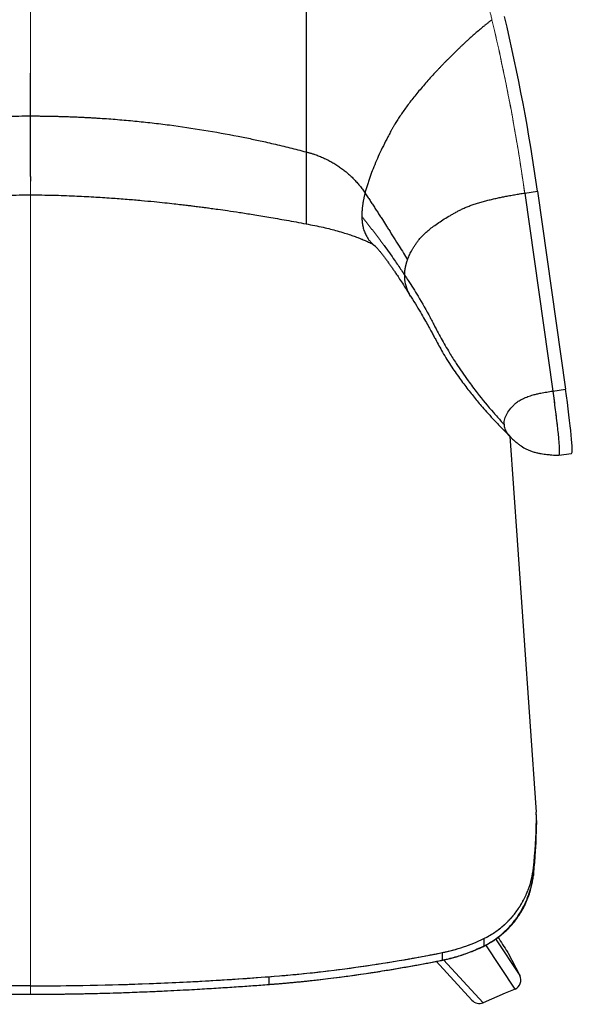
# Model space of a CAD drawing. Header units: millimetres. Extents: x 8 to 414, y 7 to 290.
# Tile 5 of 13: x 134 to 169, y 188 to 249. Entities that reach past the tile are written whole.
import ezdxf

# ---------------------------------------------------------------- set-up
doc = ezdxf.new("R2010")
doc.units = ezdxf.units.MM

msp = doc.modelspace()

# ---------------------------------------------------------------- linework, layer by layer
at = {"color": 144, "linetype": 'Continuous', "lineweight": 18}
for p, q in [((135.13, 246.49), (135.13, 260.266)), ((135.13, 245.725), (135.13, 246.49)), ((135.13, 245.725), (135.13, 245.725)), ((135.13, 238.235), (135.13, 239.072)), ((165.627, 238.331), (167.356, 226.123)), ((135.13, 237.168), (135.13, 236.788)), ((135.13, 236.988), (135.13, 236.788)), ((135.13, 189.452), (135.13, 188.938))]:
    msp.add_line(p, q, dxfattribs=at)
at = {"color": 8, "linetype": 'Continuous', "lineweight": 25}
for p, q in [((163.839, 248.016), (163.839, 248.023)), ((164.381, 245.515), (164.381, 245.523)), ((166.165, 196.261), (166.278, 197.561)), ((166.133, 196.154), (166.161, 196.247)), ((165.029, 189.249), (163.229, 191.983)), ((163.825, 192.355), (165.317, 190.089)), ((160.617, 191.059), (163.058, 188.416))]:
    msp.add_line(p, q, dxfattribs=at)
at = {"color": 7, "linetype": 'Continuous', "lineweight": 25}
for p, q in [((135.13, 239.346), (135.13, 245.725)), ((135.13, 239.346), (135.13, 239.072)), ((165.627, 238.331), (166.417, 238.451)), ((165.627, 238.331), (167.356, 226.123)), ((166.417, 238.451), (168.146, 226.243)), ((152.13, 236.443), (152.13, 236.441)), ((156.215, 235.217), (156.361, 235.087)), ((156.283, 235.166), (156.422, 235.063)), ((167.356, 226.123), (168.146, 226.243)), ((164.678, 223.374), (164.684, 223.367)), ((167.731, 222.163), (168.521, 222.283)), ((166.165, 196.727), (166.165, 196.261)), ((163.101, 192.366), (163.101, 191.897)), ((160.53, 191.502), (160.53, 191.034)), ((164.579, 191.512), (165.317, 190.089)), ((160.155, 190.966), (162.365, 188.573)), ((149.83, 190.017), (149.83, 189.539)), ((164.429, 188.995), (163.058, 188.416)), ((165.029, 189.249), (164.429, 188.995))]:
    msp.add_line(p, q, dxfattribs=at)
at = {"color": 7, "linetype": 'Continuous', "lineweight": 25, "flags": 128}
msp.add_lwpolyline([(164.71, 223.336), (165.159, 216.941), (166.34, 200.154)], dxfattribs=at)
at = {"color": 144, "linetype": 'Continuous', "lineweight": 18, "flags": 128}
msp.add_lwpolyline([(164.71, 223.336), (165.159, 216.941), (166.34, 200.154)], dxfattribs=at)
at = {"color": 144, "linetype": 'Continuous', "lineweight": 18}
for centre, major_axis, ratio, start_param, end_param in [((71.303, 221.623), (0, 106.804), 0.894159, 4.869469, 4.971788), ((166.972, 227.163), (-0.759, 5), 0.045266, 3.109019, 4.496079)]:
    msp.add_ellipse(centre, major_axis=major_axis, ratio=ratio, start_param=start_param, end_param=end_param, dxfattribs=at)
at = {"color": 7, "linetype": 'Continuous', "lineweight": 25}
for centre, major_axis, ratio, start_param, end_param in [((71.303, 221.623), (0, 107.569), 0.895237, 4.869469, 4.971788), ((167.762, 227.283), (-0.759, 5), 0.045266, 3.141606, 4.496079), ((164.783, 189.816), (0.34, -0.517), 0.969967, 6.106109, 7.746719), ((162.806, 188.98), (0.421, -0.456), 0.967323, 4.712389, 5.947938)]:
    msp.add_ellipse(centre, major_axis=major_axis, ratio=ratio, start_param=start_param, end_param=end_param, dxfattribs=at)
at = {"color": 144, "linetype": 'Continuous', "lineweight": 18}
for points, knots in [([(135.13, 254.691), (135.13, 254.617), (135.13, 254.544), (135.13, 254.397), (135.13, 254.324), (135.13, 254.106), (135.13, 253.961), (135.13, 253.527), (135.13, 253.241), (135.13, 252.391), (135.13, 251.835), (135.13, 250.747), (135.13, 250.214), (135.13, 249.174), (135.13, 248.666), (135.13, 247.679), (135.13, 247.2), (135.13, 246.273), (135.13, 245.825), (135.13, 244.967), (135.13, 244.557), (135.13, 243.782), (135.13, 243.418), (135.13, 243.084)], [0, 0, 0, 0, 0.015625, 0.015625, 0.03125, 0.03125, 0.0625, 0.0625, 0.125, 0.125, 0.25, 0.25, 0.375, 0.375, 0.5, 0.5, 0.625, 0.625, 0.75, 0.75, 0.875, 0.875, 1, 1, 1, 1]), ([(135.13, 254.691), (135.13, 254.617), (135.13, 254.544), (135.13, 254.397), (135.13, 254.324), (135.13, 254.106), (135.13, 253.961), (135.13, 253.527), (135.13, 253.241), (135.13, 252.391), (135.13, 251.835), (135.13, 250.747), (135.13, 250.214), (135.13, 249.174), (135.13, 248.666), (135.13, 247.679), (135.13, 247.2), (135.13, 246.273), (135.13, 245.825), (135.13, 244.967), (135.13, 244.557), (135.13, 243.782), (135.13, 243.418), (135.13, 243.084)], [0, 0, 0, 0, 0.015625, 0.015625, 0.03125, 0.03125, 0.0625, 0.0625, 0.125, 0.125, 0.25, 0.25, 0.375, 0.375, 0.5, 0.5, 0.625, 0.625, 0.75, 0.75, 0.875, 0.875, 1, 1, 1, 1]), ([(163.13, 250.397), (163.14, 250.375), (163.16, 250.331), (163.19, 250.264), (163.219, 250.197), (163.247, 250.131), (163.289, 250.03), (163.341, 249.895), (163.403, 249.723), (163.461, 249.549), (163.509, 249.393), (163.547, 249.256), (163.579, 249.137), (163.598, 249.058), (163.607, 249.019)], [0, 0, 0, 0, 0.050162, 0.100043, 0.149649, 0.198986, 0.248058, 0.372618, 0.497753, 0.622885, 0.748576, 0.832611, 0.916412, 1, 1, 1, 1]), ([(163.607, 249.019), (163.634, 248.906), (163.686, 248.686), (163.763, 248.356), (163.838, 248.027), (163.988, 247.365), (164.206, 246.37), (164.482, 245.039), (164.742, 243.704), (164.987, 242.366), (165.178, 241.249), (165.323, 240.354), (165.428, 239.681), (165.53, 239.007), (165.594, 238.557), (165.627, 238.331)], [0, 0, 0, 0, 0.031791, 0.062347, 0.093541, 0.124716, 0.249522, 0.374417, 0.499386, 0.624438, 0.749557, 0.811953, 0.87449, 0.937172, 1, 1, 1, 1]), ([(135.13, 243.084), (135.13, 242.405), (135.13, 241.047), (135.13, 239.656), (135.13, 238.801), (135.13, 238.484), (135.13, 238.298), (135.13, 238.211), (135.13, 238.225), (135.13, 238.228)], [0, 0, 0, 0, 0.361849, 0.724022, 0.787823, 0.851636, 0.915497, 0.979404, 1, 1, 1, 1]), ([(135.13, 243.084), (135.13, 242.405), (135.13, 241.047), (135.13, 239.656), (135.13, 238.801), (135.13, 238.484), (135.13, 238.298), (135.13, 238.211), (135.13, 238.225), (135.13, 238.228)], [0, 0, 0, 0, 0.361849, 0.724022, 0.787823, 0.851636, 0.915497, 0.979404, 1, 1, 1, 1]), ([(135.13, 238.791), (135.13, 238.683), (135.13, 238.517), (135.13, 238.353), (135.13, 238.297)], [0, 0, 0, 0, 0.65721, 1, 1, 1, 1]), ([(135.13, 238.791), (135.13, 238.683), (135.13, 238.517), (135.13, 238.353), (135.13, 238.297)], [0, 0, 0, 0, 0.65721, 1, 1, 1, 1]), ([(135.13, 238.216), (135.13, 238.01), (135.13, 237.663), (135.13, 237.324), (135.13, 237.186)], [0, 0, 0, 0, 0.591418, 1, 1, 1, 1]), ([(135.13, 238.216), (135.13, 238.01), (135.13, 237.663), (135.13, 237.324), (135.13, 237.186)], [0, 0, 0, 0, 0.591418, 1, 1, 1, 1]), ([(135.13, 189.452), (135.13, 191.137), (135.13, 194.501), (135.13, 199.542), (135.13, 204.569), (135.13, 209.581), (135.13, 214.579), (135.13, 219.563), (135.13, 224.533), (135.13, 229.488), (135.13, 234.053), (135.13, 236.952), (135.13, 238.216)], [0, 0, 0, 0, 0.102817, 0.205329, 0.307611, 0.40974, 0.511791, 0.613843, 0.715971, 0.818253, 0.920765, 1, 1, 1, 1]), ([(135.13, 238.194), (135.13, 237.269), (135.13, 235.037), (135.13, 231.472), (135.13, 227.504), (135.13, 223.449), (135.13, 219.311), (135.13, 215.088), (135.13, 210.852), (135.13, 206.596), (135.13, 202.325), (135.13, 198.038), (135.13, 193.746), (135.13, 190.883), (135.13, 189.452)], [0, 0, 0, 0, 0.057995, 0.140068, 0.222295, 0.304522, 0.390998, 0.477475, 0.564133, 0.65079, 0.738, 0.825209, 0.912605, 1, 1, 1, 1]), ([(135.13, 238.194), (135.13, 237.269), (135.13, 235.037), (135.13, 231.472), (135.13, 227.504), (135.13, 223.449), (135.13, 219.311), (135.13, 215.088), (135.13, 210.852), (135.13, 206.596), (135.13, 202.325), (135.13, 198.038), (135.13, 193.746), (135.13, 190.883), (135.13, 189.452)], [0, 0, 0, 0, 0.057995, 0.140068, 0.222295, 0.304522, 0.390998, 0.477475, 0.564133, 0.65079, 0.738, 0.825209, 0.912605, 1, 1, 1, 1]), ([(166.34, 200.154), (166.342, 200.099), (166.345, 199.989), (166.349, 199.823), (166.351, 199.713), (166.352, 199.658)], [0, 0, 0, 0, 0.333332, 0.666668, 1, 1, 1, 1]), ([(166.352, 199.658), (166.351, 199.596), (166.349, 199.474), (166.344, 199.29), (166.338, 199.107), (166.332, 198.923), (166.324, 198.74), (166.315, 198.557), (166.305, 198.373), (166.294, 198.19), (166.281, 198.007), (166.268, 197.824), (166.254, 197.641), (166.238, 197.458), (166.222, 197.275), (166.204, 197.092), (166.185, 196.91), (166.172, 196.788), (166.165, 196.727)], [0, 0, 0, 0, 0.062501, 0.125001, 0.1875, 0.249998, 0.312497, 0.374996, 0.437496, 0.499997, 0.562498, 0.624999, 0.687499, 0.749998, 0.812498, 0.874998, 0.937499, 1, 1, 1, 1]), ([(166.165, 196.727), (166.162, 196.702), (166.157, 196.653), (166.147, 196.578), (166.136, 196.504), (166.124, 196.43), (166.111, 196.356), (166.097, 196.282), (166.083, 196.208), (166.051, 196.06), (165.995, 195.838), (165.923, 195.605), (165.862, 195.432), (165.79, 195.242), (165.679, 194.981), (165.44, 194.511), (165.173, 194.103), (164.844, 193.694), (164.516, 193.338), (164.15, 193.021), (163.825, 192.785), (163.624, 192.653), (163.452, 192.551), (163.313, 192.474), (163.208, 192.418), (163.136, 192.383), (163.101, 192.366)], [0, 0, 0, 0, 0.0135202, 0.0270428, 0.0405665, 0.0540885, 0.0676085, 0.0811292, 0.0946509, 0.1081713, 0.1631592, 0.2181563, 0.2401132, 0.2620704, 0.3277958, 0.3935247, 0.5461495, 0.5897392, 0.6767101, 0.8066033, 0.8497902, 0.8928886, 0.9359884, 0.9573238, 0.978664, 1, 1, 1, 1]), ([(163.101, 192.366), (163.069, 192.351), (163.006, 192.321), (162.911, 192.277), (162.816, 192.234), (162.72, 192.191), (162.624, 192.15), (162.528, 192.11), (162.431, 192.07), (162.333, 192.032), (162.236, 191.994), (162.138, 191.957), (162.039, 191.922), (161.941, 191.887), (161.813, 191.843), (161.657, 191.792), (161.472, 191.735), (161.285, 191.682), (161.097, 191.632), (160.909, 191.585), (160.72, 191.541), (160.593, 191.515), (160.53, 191.502)], [0, 0, 0, 0, 0.038496, 0.07699, 0.115481, 0.15397, 0.19246, 0.230952, 0.269447, 0.307945, 0.346443, 0.38494, 0.423438, 0.461936, 0.500435, 0.571805, 0.643171, 0.714543, 0.785911, 0.857269, 0.928629, 1, 1, 1, 1]), ([(135.13, 191.265), (135.13, 191.097), (135.13, 190.752), (135.13, 190.271), (135.13, 189.832), (135.13, 189.459), (135.13, 189.181), (135.13, 189.022), (135.13, 188.99), (135.13, 188.982)], [0, 0, 0, 0, 0.148307, 0.303672, 0.464125, 0.62725, 0.790374, 0.950827, 1, 1, 1, 1]), ([(135.13, 191.265), (135.13, 191.097), (135.13, 190.752), (135.13, 190.271), (135.13, 189.832), (135.13, 189.459), (135.13, 189.181), (135.13, 189.022), (135.13, 188.99), (135.13, 188.982)], [0, 0, 0, 0, 0.148307, 0.303672, 0.464125, 0.62725, 0.790374, 0.950827, 1, 1, 1, 1]), ([(160.53, 191.502), (160.432, 191.482), (160.235, 191.443), (159.941, 191.385), (159.646, 191.328), (159.351, 191.272), (159.055, 191.217), (158.76, 191.164), (158.464, 191.111), (158.169, 191.059), (157.873, 191.008), (157.577, 190.958), (157.28, 190.909), (156.984, 190.862), (156.687, 190.815), (156.39, 190.769), (156.093, 190.724), (155.796, 190.68), (155.499, 190.638), (155.122, 190.585), (154.666, 190.523), (154.13, 190.453), (153.594, 190.387), (153.057, 190.325), (152.52, 190.265), (151.983, 190.209), (151.445, 190.156), (150.907, 190.106), (150.368, 190.06), (150.009, 190.031), (149.83, 190.017)], [0, 0, 0, 0, 0.0277832, 0.0555663, 0.083349, 0.1111315, 0.1389136, 0.1666958, 0.194478, 0.2222606, 0.2500435, 0.2778269, 0.3056105, 0.3333941, 0.3611776, 0.3889611, 0.4167446, 0.4445281, 0.4723118, 0.5000955, 0.5500867, 0.6000773, 0.6500679, 0.7000592, 0.7500504, 0.8000403, 0.8500293, 0.9000183, 0.9500085, 1, 1, 1, 1]), ([(149.83, 190.017), (149.681, 190.006), (149.383, 189.983), (148.937, 189.95), (148.49, 189.919), (148.043, 189.888), (147.596, 189.858), (147.149, 189.83), (146.702, 189.802), (146.255, 189.775), (145.808, 189.75), (145.361, 189.726), (144.914, 189.702), (144.466, 189.68), (144.019, 189.659), (143.572, 189.638), (143.124, 189.619), (142.677, 189.601), (142.229, 189.584), (141.782, 189.568), (141.334, 189.553), (140.886, 189.539), (140.439, 189.526), (139.991, 189.514), (139.447, 189.501), (138.808, 189.487), (138.072, 189.474), (137.337, 189.465), (136.601, 189.458), (135.865, 189.453), (135.375, 189.453), (135.13, 189.452)], [0, 0, 0, 0, 0.030435, 0.06087, 0.091306, 0.121742, 0.152178, 0.182614, 0.213051, 0.243486, 0.273921, 0.304357, 0.334792, 0.365227, 0.395663, 0.4261, 0.456537, 0.486974, 0.517411, 0.547848, 0.578285, 0.608722, 0.639157, 0.669593, 0.700028, 0.750023, 0.800018, 0.850014, 0.90001, 0.950005, 1, 1, 1, 1]), ([(135.13, 188.947), (135.13, 188.939), (135.13, 188.902), (135.13, 188.922), (135.13, 188.938)], [0, 0, 0, 0, 0.212605, 1, 1, 1, 1]), ([(135.13, 188.947), (135.13, 188.939), (135.13, 188.902), (135.13, 188.922), (135.13, 188.938)], [0, 0, 0, 0, 0.212605, 1, 1, 1, 1])]:
    msp.add_open_spline(points, degree=3, knots=knots, dxfattribs=at)
at = {"color": 7, "linetype": 'Continuous', "lineweight": 25}
for points, knots in [([(152.13, 253.937), (152.13, 253.909), (152.13, 253.851), (152.13, 253.76), (152.13, 253.662), (152.13, 253.556), (152.13, 253.4), (152.13, 253.2), (152.13, 252.929), (152.13, 252.634), (152.13, 252.313), (152.13, 251.782), (152.13, 251.048), (152.13, 249.801), (152.13, 248.299), (152.13, 246.774), (152.13, 245.506), (152.13, 244.462), (152.13, 243.687), (152.13, 243.138), (152.13, 242.782), (152.13, 242.441), (152.13, 242.17), (152.13, 241.963), (152.13, 241.814), (152.13, 241.669), (152.13, 241.527), (152.13, 241.388), (152.13, 241.253), (152.13, 241.121), (152.13, 240.992), (152.13, 240.908), (152.13, 240.867)], [0, 0, 0, 0, 0.004729, 0.009892, 0.015487, 0.021517, 0.027979, 0.042281, 0.05603, 0.075003, 0.093781, 0.112367, 0.169332, 0.226295, 0.344091, 0.461919, 0.546315, 0.630608, 0.715051, 0.749326, 0.783596, 0.817879, 0.852194, 0.868599, 0.885004, 0.901411, 0.917822, 0.934239, 0.950664, 0.967098, 0.983542, 1, 1, 1, 1]), ([(163.607, 249.019), (163.588, 249.004), (163.55, 248.973), (163.492, 248.928), (163.434, 248.882), (163.376, 248.836), (163.318, 248.79), (163.261, 248.743), (163.203, 248.696), (163.145, 248.649), (163.021, 248.547), (162.83, 248.387), (162.574, 248.169), (162.322, 247.947), (162.115, 247.761), (161.952, 247.611), (161.831, 247.498), (161.712, 247.385), (161.633, 247.31), (161.594, 247.272)], [0, 0, 0, 0, 0.027798, 0.055588, 0.083369, 0.111141, 0.138909, 0.166676, 0.194447, 0.222226, 0.250017, 0.375003, 0.500003, 0.624987, 0.749989, 0.812534, 0.875023, 0.937491, 1, 1, 1, 1]), ([(161.594, 247.272), (161.573, 247.252), (161.53, 247.211), (161.466, 247.149), (161.403, 247.087), (161.339, 247.025), (161.277, 246.964), (161.214, 246.902), (161.152, 246.841), (161.09, 246.779), (161.029, 246.718), (160.968, 246.657), (160.907, 246.595), (160.846, 246.534), (160.786, 246.473), (160.726, 246.412), (160.666, 246.35), (160.607, 246.289), (160.548, 246.228), (160.49, 246.167), (160.431, 246.107), (160.373, 246.046), (160.316, 245.985), (160.173, 245.833), (159.949, 245.592), (159.653, 245.265), (159.37, 244.942), (159.1, 244.624), (158.844, 244.313), (158.522, 243.906), (158.157, 243.417), (157.877, 243.003), (157.711, 242.74), (157.648, 242.637), (157.603, 242.561), (157.569, 242.503), (157.53, 242.436), (157.503, 242.387), (157.489, 242.362)], [0, 0, 0, 0, 0.011401, 0.022789, 0.03417, 0.045544, 0.056912, 0.068275, 0.079632, 0.090985, 0.102336, 0.113685, 0.125033, 0.136381, 0.147729, 0.159079, 0.170431, 0.181786, 0.193145, 0.20451, 0.21588, 0.227257, 0.238641, 0.250033, 0.312535, 0.375038, 0.437541, 0.500043, 0.562545, 0.625048, 0.750016, 0.874985, 0.906233, 0.937492, 0.949993, 0.962495, 0.980838, 1, 1, 1, 1]), ([(118.13, 240.867), (118.546, 240.975), (119.378, 241.19), (120.774, 241.516), (123.39, 242.067), (127.261, 242.678), (131.31, 243.008), (133.936, 243.08), (134.892, 243.083), (135.13, 243.084)], [0, 0, 0, 0, 0.075052, 0.150002, 0.250003, 0.541658, 0.833312, 0.958309, 1, 1, 1, 1]), ([(135.13, 243.084), (135.219, 243.083), (135.398, 243.083), (135.667, 243.082), (135.936, 243.079), (136.205, 243.075), (136.473, 243.07), (136.742, 243.064), (137.01, 243.057), (137.279, 243.049), (137.547, 243.04), (137.816, 243.029), (138.084, 243.018), (138.352, 243.005), (138.62, 242.992), (138.889, 242.977), (139.157, 242.961), (139.693, 242.928), (140.497, 242.869), (141.567, 242.773), (142.635, 242.66), (144.058, 242.486), (145.83, 242.226), (147.522, 241.921), (148.785, 241.664), (149.513, 241.506), (150.127, 241.365), (150.629, 241.247), (151.13, 241.124), (151.63, 240.998), (151.963, 240.91), (152.13, 240.867)], [0, 0, 0, 0, 0.015636, 0.031269, 0.0469, 0.062529, 0.078156, 0.093782, 0.109406, 0.125029, 0.140651, 0.156272, 0.171893, 0.187515, 0.203136, 0.218758, 0.23438, 0.250004, 0.312513, 0.375006, 0.437497, 0.500005, 0.625014, 0.749997, 0.799996, 0.849998, 0.879968, 0.909951, 0.939949, 0.969965, 1, 1, 1, 1]), ([(157.489, 242.362), (157.477, 242.34), (157.45, 242.293), (157.398, 242.198), (157.307, 242.03), (157.133, 241.703), (156.9, 241.247), (156.646, 240.715), (156.418, 240.202), (156.216, 239.706), (156.082, 239.343), (155.999, 239.099), (155.956, 238.967), (155.915, 238.838), (155.876, 238.709), (155.839, 238.583), (155.805, 238.458), (155.784, 238.376), (155.773, 238.335)], [0, 0, 0, 0, 0.014447, 0.031251, 0.062501, 0.125002, 0.250001, 0.374999, 0.499998, 0.624997, 0.749995, 0.785814, 0.821595, 0.85734, 0.893051, 0.92873, 0.964379, 1, 1, 1, 1]), ([(152.13, 240.867), (152.156, 240.86), (152.21, 240.847), (152.29, 240.826), (152.369, 240.803), (152.448, 240.78), (152.526, 240.756), (152.603, 240.731), (152.745, 240.683), (152.95, 240.608), (153.214, 240.496), (153.472, 240.373), (153.724, 240.238), (153.969, 240.092), (154.206, 239.935), (154.436, 239.768), (154.656, 239.59), (154.868, 239.403), (155.037, 239.239), (155.167, 239.104), (155.261, 239), (155.354, 238.894), (155.443, 238.786), (155.53, 238.677), (155.614, 238.565), (155.695, 238.451), (155.747, 238.374), (155.773, 238.335)], [0, 0, 0, 0, 0.018001, 0.03595, 0.053848, 0.0717, 0.089506, 0.107273, 0.125003, 0.187515, 0.25, 0.312496, 0.374997, 0.437479, 0.499994, 0.562504, 0.624991, 0.687485, 0.749988, 0.781288, 0.812539, 0.843759, 0.874963, 0.906171, 0.937401, 0.968672, 1, 1, 1, 1]), ([(118.13, 236.433), (118.534, 236.509), (119.3, 236.653), (120.39, 236.843), (121.358, 237.002), (122.202, 237.134), (122.923, 237.241), (123.501, 237.323), (123.945, 237.384), (124.269, 237.428), (124.521, 237.461), (124.724, 237.487), (124.899, 237.509), (125.056, 237.528), (125.239, 237.551), (125.49, 237.582), (125.847, 237.624), (126.308, 237.677), (126.873, 237.738), (127.542, 237.807), (128.316, 237.88), (129.194, 237.956), (130.178, 238.03), (131.266, 238.1), (132.46, 238.16), (133.759, 238.208), (134.661, 238.213), (135.13, 238.216)], [0, 0, 0, 0, 0.071979, 0.136573, 0.193804, 0.243692, 0.28625, 0.321489, 0.345872, 0.364887, 0.378765, 0.390412, 0.400707, 0.409651, 0.418141, 0.43304, 0.454046, 0.481156, 0.51437, 0.553688, 0.599109, 0.650635, 0.708268, 0.772013, 0.841881, 0.917885, 1, 1, 1, 1]), ([(135.13, 238.216), (135.598, 238.213), (136.5, 238.208), (137.799, 238.16), (138.993, 238.1), (140.082, 238.03), (141.065, 237.956), (141.943, 237.88), (142.717, 237.807), (143.386, 237.738), (143.951, 237.677), (144.412, 237.624), (144.769, 237.582), (145.021, 237.551), (145.204, 237.528), (145.361, 237.509), (145.535, 237.487), (145.738, 237.461), (145.99, 237.428), (146.314, 237.384), (146.759, 237.323), (147.336, 237.241), (148.057, 237.134), (148.902, 237.002), (149.869, 236.843), (150.959, 236.653), (151.726, 236.509), (152.13, 236.433)], [0, 0, 0, 0, 0.082115, 0.158119, 0.227987, 0.291732, 0.349365, 0.400891, 0.446312, 0.48563, 0.518844, 0.545954, 0.56696, 0.581859, 0.590349, 0.599293, 0.609588, 0.621235, 0.635113, 0.654128, 0.678511, 0.71375, 0.756308, 0.806196, 0.863427, 0.928021, 1, 1, 1, 1]), ([(155.773, 238.335), (155.766, 238.307), (155.752, 238.252), (155.733, 238.171), (155.714, 238.09), (155.697, 238.011), (155.681, 237.932), (155.667, 237.855), (155.653, 237.779), (155.641, 237.703), (155.629, 237.629), (155.619, 237.556), (155.61, 237.483), (155.602, 237.412), (155.595, 237.342), (155.589, 237.272), (155.584, 237.204), (155.581, 237.137), (155.578, 237.07), (155.577, 237.005), (155.576, 236.94), (155.577, 236.898), (155.577, 236.877)], [0, 0, 0, 0, 0.051219, 0.1023, 0.153238, 0.204036, 0.254697, 0.305223, 0.355617, 0.405881, 0.456018, 0.506032, 0.555925, 0.6057, 0.655359, 0.704907, 0.754345, 0.803677, 0.852906, 0.902034, 0.951065, 1, 1, 1, 1]), ([(155.773, 238.335), (155.824, 238.257), (155.927, 238.102), (156.08, 237.869), (156.233, 237.636), (156.385, 237.402), (156.537, 237.168), (156.689, 236.932), (156.878, 236.639), (157.059, 236.355), (157.298, 235.98), (157.558, 235.568), (157.86, 235.085), (158.14, 234.635), (158.31, 234.357), (158.396, 234.218)], [0, 0, 0, 0, 0.057166, 0.114215, 0.171207, 0.228299, 0.285591, 0.343001, 0.400455, 0.499996, 0.549813, 0.673806, 0.799351, 0.899611, 1, 1, 1, 1]), ([(158.396, 234.218), (158.399, 234.226), (158.405, 234.242), (158.445, 234.35), (158.528, 234.545), (158.651, 234.784), (158.752, 234.955), (158.817, 235.057), (158.87, 235.139), (158.924, 235.22), (158.983, 235.303), (159.046, 235.386), (159.144, 235.508), (159.285, 235.664), (159.488, 235.863), (159.724, 236.07), (160.096, 236.363), (160.533, 236.659), (160.969, 236.919), (161.229, 237.065), (161.395, 237.154), (161.529, 237.225), (161.629, 237.277), (161.73, 237.328), (161.872, 237.397), (162.064, 237.481), (162.314, 237.579), (162.581, 237.671), (162.814, 237.744), (163.004, 237.798), (163.146, 237.836), (163.288, 237.873), (163.475, 237.917), (163.708, 237.971), (163.986, 238.032), (164.263, 238.09), (164.498, 238.137), (164.693, 238.174), (164.848, 238.202), (165.004, 238.23), (165.159, 238.256), (165.315, 238.282), (165.471, 238.307), (165.575, 238.323), (165.627, 238.331)], [0, 0, 0, 0, 0.005601, 0.011203, 0.075638, 0.140211, 0.174428, 0.191772, 0.209746, 0.22941, 0.246405, 0.265844, 0.285086, 0.327218, 0.369503, 0.415986, 0.462506, 0.560291, 0.609074, 0.632986, 0.65671, 0.668362, 0.679897, 0.691317, 0.702788, 0.725975, 0.749298, 0.772311, 0.795331, 0.806491, 0.817592, 0.828458, 0.839133, 0.859875, 0.880739, 0.900954, 0.921115, 0.932385, 0.943647, 0.954906, 0.966166, 0.977433, 0.988709, 1, 1, 1, 1]), ([(155.577, 236.877), (155.62, 236.824), (155.706, 236.717), (155.834, 236.557), (155.961, 236.397), (156.088, 236.236), (156.213, 236.074), (156.338, 235.912), (156.462, 235.75), (156.585, 235.587), (156.707, 235.423), (156.829, 235.26), (157.02, 234.999), (157.278, 234.642), (157.563, 234.235), (157.808, 233.877), (158.015, 233.569), (158.151, 233.362), (158.219, 233.259)], [0, 0, 0, 0, 0.045455, 0.090909, 0.136364, 0.181819, 0.227273, 0.272728, 0.318182, 0.363637, 0.409092, 0.454546, 0.500001, 0.625001, 0.75, 0.833334, 0.916666, 1, 1, 1, 1]), ([(155.577, 236.877), (155.577, 236.859), (155.578, 236.822), (155.58, 236.769), (155.583, 236.716), (155.587, 236.663), (155.591, 236.611), (155.596, 236.56), (155.602, 236.509), (155.609, 236.459), (155.617, 236.41), (155.625, 236.361), (155.634, 236.313), (155.644, 236.266), (155.655, 236.219), (155.687, 236.091), (155.751, 235.893), (155.862, 235.664), (155.984, 235.474), (156.084, 235.351), (156.163, 235.267), (156.198, 235.234), (156.215, 235.217)], [0, 0, 0, 0, 0.025441, 0.050882, 0.076324, 0.101765, 0.127206, 0.152648, 0.178089, 0.203531, 0.228972, 0.254414, 0.279856, 0.305297, 0.330739, 0.356181, 0.515752, 0.675326, 0.795011, 0.914699, 0.957349, 1, 1, 1, 1]), ([(152.13, 236.433), (152.31, 236.398), (152.663, 236.331), (153.171, 236.224), (153.632, 236.115), (154.074, 235.998), (154.486, 235.877), (154.856, 235.756), (155.126, 235.662), (155.309, 235.593), (155.429, 235.547), (155.522, 235.51), (155.62, 235.471), (155.734, 235.423), (155.862, 235.368), (156, 235.305), (156.127, 235.243), (156.212, 235.198), (156.246, 235.18), (156.259, 235.173), (156.27, 235.167), (156.273, 235.166), (156.274, 235.165)], [0, 0, 0, 0, 0.097718, 0.190798, 0.274251, 0.348301, 0.432833, 0.501683, 0.555424, 0.586157, 0.609001, 0.627282, 0.648763, 0.683312, 0.724848, 0.771614, 0.831911, 0.878514, 0.902949, 0.931363, 0.96794, 1, 1, 1, 1]), ([(156.362, 235.088), (156.395, 235.058), (156.465, 234.994), (156.576, 234.871), (156.693, 234.733), (156.81, 234.585), (156.927, 234.433), (157.058, 234.259), (157.185, 234.084), (157.307, 233.912), (157.43, 233.737), (157.554, 233.558), (157.692, 233.354), (157.868, 233.09), (158.092, 232.747), (158.355, 232.338), (158.543, 232.04), (158.64, 231.886)], [0, 0, 0, 0, 0.098623, 0.204543, 0.295809, 0.372784, 0.436074, 0.48692, 0.532839, 0.577392, 0.620659, 0.662727, 0.705005, 0.759024, 0.827748, 0.911383, 1, 1, 1, 1]), ([(158.219, 233.259), (158.219, 233.276), (158.219, 233.31), (158.221, 233.361), (158.224, 233.412), (158.227, 233.464), (158.232, 233.516), (158.238, 233.568), (158.245, 233.621), (158.253, 233.673), (158.262, 233.726), (158.272, 233.779), (158.284, 233.833), (158.296, 233.887), (158.31, 233.941), (158.324, 233.995), (158.34, 234.05), (158.358, 234.106), (158.376, 234.161), (158.389, 234.199), (158.396, 234.218)], [0, 0, 0, 0, 0.054639, 0.109293, 0.16398, 0.218716, 0.273518, 0.328403, 0.383386, 0.438486, 0.493718, 0.549101, 0.604655, 0.660398, 0.716353, 0.772539, 0.828976, 0.885685, 0.942686, 1, 1, 1, 1]), ([(158.219, 233.259), (158.291, 233.153), (158.577, 232.731), (159.12, 231.874), (159.597, 231.031), (159.895, 230.458), (159.961, 230.33), (160.019, 230.214), (160.097, 230.062), (160.256, 229.759), (160.547, 229.223), (160.936, 228.556), (161.487, 227.683), (162.055, 226.856), (162.817, 225.84), (163.505, 225.005), (164.073, 224.37), (164.293, 224.133), (164.349, 224.074)], [0, 0, 0, 0, 0.034462, 0.137847, 0.275694, 0.299325, 0.315079, 0.315079, 0.335145, 0.361899, 0.40872, 0.502362, 0.572593, 0.689645, 0.773922, 0.914385, 0.978596, 1, 1, 1, 1]), ([(158.621, 231.921), (158.608, 231.94), (158.542, 232.038), (158.408, 232.304), (158.252, 232.726), (158.23, 233.081), (158.219, 233.259)], [0, 0, 0, 0, 0.043588, 0.234834, 0.617263, 1, 1, 1, 1]), ([(158.618, 231.921), (158.735, 231.734), (158.958, 231.379), (159.248, 230.882), (159.495, 230.451), (159.699, 230.087), (159.866, 229.787), (160.002, 229.536), (160.155, 229.255), (160.333, 228.912), (160.561, 228.502), (160.828, 228.058), (161.196, 227.492), (161.649, 226.849), (162.173, 226.157), (162.601, 225.624), (162.961, 225.196), (163.286, 224.823), (163.683, 224.389), (164.155, 223.897), (164.496, 223.549), (164.676, 223.365)], [0, 0, 0, 0, 0.0624822, 0.1187924, 0.1684883, 0.2113011, 0.2470738, 0.2764738, 0.3060975, 0.3498167, 0.3970914, 0.4479833, 0.5021971, 0.5911324, 0.6733193, 0.7486176, 0.7844839, 0.8274852, 0.8778488, 0.9354425, 1, 1, 1, 1]), ([(164.349, 224.074), (164.345, 224.181), (164.374, 224.404), (164.524, 224.742), (164.721, 225.012), (164.909, 225.216), (165.011, 225.315), (165.099, 225.394), (165.172, 225.452), (165.288, 225.53), (165.412, 225.6), (165.542, 225.666), (165.68, 225.727), (165.826, 225.784), (165.983, 225.839), (166.095, 225.873), (166.192, 225.9), (166.267, 225.921), (166.382, 225.949), (166.499, 225.975), (166.583, 225.992), (166.684, 226.011), (166.8, 226.032), (166.981, 226.064), (167.167, 226.094), (167.293, 226.114), (167.356, 226.123)], [0, 0, 0, 0, 0.115861, 0.231723, 0.347584, 0.405515, 0.463445, 0.463445, 0.501925, 0.540404, 0.578884, 0.617364, 0.655843, 0.694323, 0.732802, 0.771282, 0.771282, 0.796382, 0.821482, 0.846582, 0.871682, 0.871682, 0.903761, 0.935841, 0.96792, 1, 1, 1, 1]), ([(167.356, 226.123), (167.383, 225.926), (167.438, 225.532), (167.513, 224.969), (167.579, 224.437), (167.637, 223.946), (167.685, 223.502), (167.722, 223.113), (167.748, 222.784), (167.762, 222.52), (167.765, 222.324), (167.756, 222.205), (167.742, 222.155), (167.729, 222.167), (167.727, 222.169)], [0, 0, 0, 0, 0.08971, 0.179286, 0.268741, 0.358056, 0.447241, 0.536332, 0.625333, 0.714272, 0.8032, 0.89213, 0.981094, 1, 1, 1, 1]), ([(164.676, 223.371), (164.723, 223.321), (164.845, 223.193), (165.038, 223.02), (165.233, 222.86), (165.457, 222.694), (165.688, 222.557), (165.941, 222.447), (166.151, 222.376), (166.362, 222.322), (166.558, 222.283), (166.733, 222.254), (166.938, 222.224), (167.23, 222.192), (167.502, 222.168), (167.681, 222.167), (167.727, 222.166)], [0, 0, 0, 0, 0.059209, 0.151495, 0.219518, 0.27049, 0.380424, 0.442195, 0.507252, 0.575248, 0.635656, 0.689006, 0.751325, 0.841183, 0.959416, 1, 1, 1, 1]), ([(166.278, 197.561), (166.286, 197.65), (166.326, 198.088), (166.341, 198.641), (166.353, 199.168), (166.354, 199.343), (166.355, 199.408)], [0, 0, 0, 0, 0.145974, 0.715768, 0.8935838, 1, 1, 1, 1]), ([(166.164, 196.247), (166.203, 196.599), (166.25, 197.032), (166.275, 197.47), (166.28, 197.553)], [0, 0, 0, 0, 0.811353, 1, 1, 1, 1]), ([(163.101, 192.366), (163.312, 192.468), (163.514, 192.582), (163.902, 192.835), (164.087, 192.974), (164.351, 193.2), (164.437, 193.278), (164.563, 193.4), (164.605, 193.442), (164.686, 193.526), (164.726, 193.568), (164.921, 193.784), (165.065, 193.965), (165.329, 194.343), (165.449, 194.54), (165.612, 194.849), (165.663, 194.955), (165.758, 195.167), (165.803, 195.274), (165.924, 195.599), (165.992, 195.819), (166.099, 196.267), (166.139, 196.495), (166.165, 196.727)], [0, 0, 0, 0, 0.125, 0.125, 0.25, 0.25, 0.3125, 0.3125, 0.34375, 0.34375, 0.375, 0.375, 0.5, 0.5, 0.625, 0.625, 0.6875, 0.6875, 0.75, 0.75, 0.875, 0.875, 1, 1, 1, 1]), ([(163.004, 191.86), (163.164, 191.943), (163.496, 192.115), (163.979, 192.449), (164.46, 192.858), (164.924, 193.356), (165.349, 193.948), (165.711, 194.626), (165.992, 195.368), (166.089, 195.892), (166.138, 196.153)], [0, 0, 0, 0, 0.098447, 0.204136, 0.317802, 0.440113, 0.571552, 0.710981, 0.855569, 1, 1, 1, 1]), ([(163.101, 191.897), (163.123, 191.908), (163.169, 191.93), (163.238, 191.965), (163.307, 192.002), (163.378, 192.04), (163.449, 192.08), (163.521, 192.122), (163.593, 192.166), (163.666, 192.212), (163.739, 192.26), (163.813, 192.31), (163.888, 192.362), (163.962, 192.416), (164.037, 192.472), (164.112, 192.531), (164.188, 192.592), (164.291, 192.679), (164.445, 192.816), (164.665, 193.031), (164.935, 193.332), (165.17, 193.642), (165.356, 193.925), (165.484, 194.142), (165.598, 194.356), (165.699, 194.565), (165.786, 194.769), (165.863, 194.967), (165.928, 195.157), (165.984, 195.341), (166.031, 195.516), (166.07, 195.683), (166.103, 195.84), (166.129, 195.989), (166.149, 196.128), (166.16, 196.218), (166.165, 196.261)], [0, 0, 0, 0, 0.013554, 0.027378, 0.041474, 0.055841, 0.07048, 0.085391, 0.100575, 0.116031, 0.131761, 0.147765, 0.164043, 0.180595, 0.197422, 0.214525, 0.231903, 0.249558, 0.287368, 0.342477, 0.41495, 0.504866, 0.551918, 0.597195, 0.640689, 0.682394, 0.722304, 0.760413, 0.796716, 0.831209, 0.863889, 0.894752, 0.923796, 0.951019, 0.976421, 1, 1, 1, 1]), ([(163.976, 192.461), (164.17, 192.156), (164.371, 191.839), (164.571, 191.524), (164.579, 191.512)], [0, 0, 0, 0, 0.9606, 1, 1, 1, 1]), ([(160.484, 191.027), (160.772, 191.091), (161.349, 191.221), (162.193, 191.502), (162.734, 191.741), (163.004, 191.86)], [0, 0, 0, 0, 0.3325947, 0.6664, 1, 1, 1, 1]), ([(160.53, 191.502), (160.977, 191.592), (161.414, 191.709), (162.271, 191.998), (162.691, 192.168), (163.101, 192.366)], [0, 0, 0, 0, 0.5, 0.5, 1, 1, 1, 1]), ([(160.53, 191.034), (160.556, 191.039), (160.612, 191.05), (160.703, 191.07), (160.805, 191.092), (160.919, 191.119), (161.045, 191.15), (161.183, 191.186), (161.332, 191.227), (161.492, 191.274), (161.663, 191.327), (161.857, 191.39), (162.062, 191.462), (162.272, 191.54), (162.467, 191.617), (162.646, 191.692), (162.811, 191.763), (162.961, 191.831), (163.056, 191.876), (163.101, 191.897)], [0, 0, 0, 0, 0.02947, 0.063487, 0.102052, 0.145168, 0.192836, 0.24506, 0.301842, 0.363185, 0.429093, 0.499568, 0.587289, 0.669601, 0.746502, 0.817991, 0.884069, 0.944738, 1, 1, 1, 1]), ([(162.999, 191.871), (163.01, 191.864), (163.062, 191.832), (163.084, 191.868), (163.101, 191.897)], [0, 0, 0, 0, 0.194009, 1, 1, 1, 1]), ([(149.83, 190.017), (150.729, 190.086), (151.626, 190.169), (153.417, 190.362), (154.311, 190.472), (156.094, 190.72), (156.984, 190.857), (158.76, 191.159), (159.646, 191.324), (160.53, 191.502)], [0, 0, 0, 0, 0.25, 0.25, 0.5, 0.5, 0.75, 0.75, 1, 1, 1, 1]), ([(149.813, 189.539), (150.708, 189.615), (152.498, 189.769), (155.171, 190.111), (157.837, 190.523), (159.601, 190.859), (160.484, 191.027)], [0, 0, 0, 0, 0.24979, 0.499793, 0.749888, 1, 1, 1, 1]), ([(149.83, 189.539), (149.902, 189.545), (150.047, 189.556), (150.269, 189.574), (150.496, 189.593), (150.729, 189.613), (150.968, 189.634), (151.212, 189.656), (151.462, 189.68), (151.718, 189.705), (151.98, 189.731), (152.247, 189.759), (152.554, 189.792), (152.963, 189.838), (153.537, 189.906), (154.304, 190.002), (155.092, 190.109), (155.819, 190.214), (156.404, 190.303), (156.938, 190.388), (157.422, 190.467), (157.865, 190.541), (158.281, 190.613), (158.682, 190.684), (159.073, 190.755), (159.452, 190.826), (159.821, 190.896), (160.179, 190.965), (160.414, 191.011), (160.53, 191.034)], [0, 0, 0, 0, 0.0200214, 0.0405784, 0.0616713, 0.0833002, 0.1054654, 0.1281671, 0.1514055, 0.1751807, 0.1994929, 0.2243423, 0.2497289, 0.2850693, 0.3385199, 0.4100827, 0.4997606, 0.5591503, 0.6138583, 0.6638845, 0.7092289, 0.7498915, 0.7885992, 0.8263126, 0.8630328, 0.8987605, 0.9334969, 0.967243, 1, 1, 1, 1]), ([(160.482, 191.038), (160.487, 191.029), (160.511, 190.984), (160.521, 191.012), (160.53, 191.034)], [0, 0, 0, 0, 0.207813, 1, 1, 1, 1]), ([(135.13, 189.452), (132.676, 189.452), (130.224, 189.499), (126.549, 189.641), (125.325, 189.699), (122.877, 189.841), (121.653, 189.923), (120.43, 190.017)], [0, 0, 0, 0, 0.5, 0.5, 0.75, 0.75, 1, 1, 1, 1]), ([(135.13, 189.452), (137.583, 189.452), (140.035, 189.499), (143.71, 189.641), (144.935, 189.699), (147.383, 189.841), (148.607, 189.923), (149.83, 190.017)], [0, 0, 0, 0, 0.5, 0.5, 0.75, 0.75, 1, 1, 1, 1]), ([(120.43, 189.539), (122.875, 189.354), (125.325, 189.204), (129.001, 189.048), (130.227, 189.007), (132.066, 188.966), (132.678, 188.955), (133.598, 188.945), (133.904, 188.942), (134.517, 188.938), (134.823, 188.938), (135.13, 188.938)], [0, 0, 0, 0, 0.5, 0.5, 0.75, 0.75, 0.875, 0.875, 0.9375, 0.9375, 1, 1, 1, 1]), ([(135.13, 188.938), (135.226, 188.938), (135.419, 188.938), (135.71, 188.939), (136.005, 188.94), (136.303, 188.942), (136.605, 188.944), (136.909, 188.948), (137.218, 188.951), (137.529, 188.956), (137.844, 188.961), (138.162, 188.966), (138.483, 188.972), (138.899, 188.981), (139.479, 188.995), (140.292, 189.018), (141.317, 189.053), (142.367, 189.094), (143.347, 189.138), (144.158, 189.177), (144.893, 189.216), (145.552, 189.253), (146.155, 189.289), (146.724, 189.324), (147.279, 189.359), (147.819, 189.395), (148.343, 189.431), (148.852, 189.467), (149.346, 189.503), (149.67, 189.527), (149.83, 189.539)], [0, 0, 0, 0, 0.019572, 0.039371, 0.059397, 0.07965, 0.100129, 0.120836, 0.14177, 0.162932, 0.184321, 0.205937, 0.227782, 0.249854, 0.290715, 0.34601, 0.415741, 0.499908, 0.560375, 0.615619, 0.66564, 0.710438, 0.750014, 0.788846, 0.826636, 0.863386, 0.899097, 0.933768, 0.967402, 1, 1, 1, 1]), ([(149.813, 189.549), (149.814, 189.54), (149.823, 189.497), (149.827, 189.521), (149.83, 189.539)], [0, 0, 0, 0, 0.210932, 1, 1, 1, 1])]:
    msp.add_open_spline(points, degree=3, knots=knots, dxfattribs=at)
at = {"color": 8, "linetype": 'Continuous', "lineweight": 25}
for points, knots in [([(152.13, 240.867), (152.13, 240.532), (152.13, 239.862), (152.13, 238.956), (152.13, 238.122), (152.13, 237.52), (152.13, 237.102), (152.13, 236.836), (152.13, 236.584), (152.13, 236.45), (152.13, 236.445), (152.13, 236.443)], [0, 0, 0, 0, 0.169438, 0.338874, 0.508304, 0.677727, 0.745496, 0.813262, 0.881014, 0.94875, 1, 1, 1, 1]), ([(164.349, 224.074), (164.36, 223.981), (164.384, 223.797), (164.499, 223.563), (164.626, 223.429), (164.678, 223.374)], [0, 0, 0, 0, 0.371168, 0.741067, 1, 1, 1, 1])]:
    msp.add_open_spline(points, degree=3, knots=knots, dxfattribs=at)
at = {"color": 7, "linetype": 'Continuous', "lineweight": 25}
for points in [[(166.352, 199.658), (166.349, 199.823), (166.345, 199.989), (166.34, 200.154)], [(166.165, 196.727), (166.274, 197.701), (166.336, 198.678), (166.352, 199.658)], [(166.352, 199.658), (166.353, 199.574), (166.354, 199.491), (166.355, 199.408)]]:
    msp.add_open_spline(points, degree=3, dxfattribs=at)

doc.saveas('drawing.dxf')
